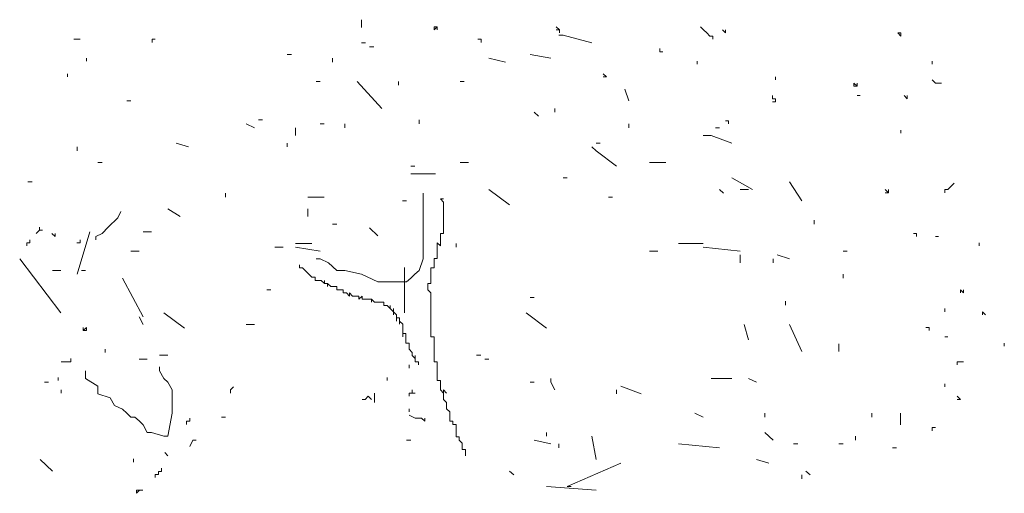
# Model space of a CAD drawing. Extents: x 12.9 to 34.2, y -51.7 to -4.
# Tile 61 of 75: x 15.9 to 18.6, y -6.9 to -5.6. Entities that reach past the tile are written whole.
import ezdxf

# ---------------------------------------------------------------- set-up
doc = ezdxf.new("R2010")
doc.units = 0
doc.header["$MEASUREMENT"] = 0
doc.layers.add('AST', color=44, linetype='CONTINUOUS', lineweight=18)
doc.layers.add('BLÄTTER', color=64, linetype='CONTINUOUS', lineweight=13)

msp = doc.modelspace()

# ---------------------------------------------------------------- linework, layer by layer
at = {"layer": 'AST'}
for p, q in [((16.98708, -6.05495), (16.98708, -6.1396)), ((17.04296, -6.07058), (17.03437, -6.07058)), ((17.03437, -6.07058), (17.04296, -6.07917)), ((17.04296, -6.07917), (17.04296, -6.08777)), ((17.04296, -6.08777), (17.04296, -6.10495)), ((16.12376, -6.1479), (16.14953, -6.12213)), ((16.14953, -6.12213), (16.15812, -6.10495)), ((17.04296, -6.10495), (17.04296, -6.11354)), ((17.04296, -6.11354), (17.04296, -6.12213)), ((17.04296, -6.12213), (17.04296, -6.13072)), ((16.10657, -6.16508), (16.12376, -6.1479)), ((16.98708, -6.1396), (16.98708, -6.2031)), ((17.04296, -6.13072), (17.04296, -6.13931)), ((17.04296, -6.13931), (17.04296, -6.1479)), ((17.04296, -6.1479), (17.04296, -6.13931)), ((17.04296, -6.13931), (17.04296, -6.1479)), ((17.04296, -6.1479), (17.04296, -6.15649)), ((16.03888, -6.2772), (16.07273, -6.16075)), ((16.04644, -6.19085), (16.04644, -6.18226)), ((16.04644, -6.18226), (16.04644, -6.19085)), ((16.08939, -6.17367), (16.10657, -6.16508)), ((16.08939, -6.18226), (16.08939, -6.17367)), ((17.04296, -6.16508), (17.03437, -6.16508)), ((17.03437, -6.16508), (17.03437, -6.17367)), ((17.03437, -6.17367), (17.03437, -6.18226)), ((17.03437, -6.18226), (17.03437, -6.19085)), ((17.04296, -6.15649), (17.04296, -6.16508)), ((16.04644, -6.19085), (16.03785, -6.19085)), ((16.98708, -6.2031), (16.98708, -6.2137)), ((17.03437, -6.19944), (17.02578, -6.19085)), ((17.02578, -6.19085), (17.02578, -6.19944)), ((17.02578, -6.19944), (17.02578, -6.20803)), ((17.02578, -6.20803), (17.02578, -6.21663)), ((17.03437, -6.19085), (17.03437, -6.19944)), ((15.88083, -6.23485), (15.99373, -6.383)), ((16.70488, -6.23485), (16.69358, -6.23485)), ((16.72743, -6.24545), (16.70488, -6.23485)), ((16.98708, -6.23485), (16.97578, -6.2666)), ((16.98708, -6.2137), (16.98708, -6.22425)), ((16.98708, -6.22425), (16.98708, -6.23485)), ((17.02578, -6.23381), (17.01719, -6.23381)), ((17.01719, -6.23381), (17.01719, -6.2424)), ((17.01719, -6.2424), (17.01719, -6.23381)), ((17.01719, -6.23381), (17.01719, -6.2424)), ((17.02578, -6.21663), (17.02578, -6.22522)), ((17.02578, -6.22522), (17.02578, -6.23381)), ((17.02578, -6.23381), (17.02578, -6.22522)), ((17.02578, -6.22522), (17.02578, -6.23381)), ((16.64779, -6.25958), (16.64779, -6.25099)), ((16.64779, -6.25099), (16.64779, -6.25958)), ((16.64779, -6.25958), (16.65638, -6.25958)), ((16.65638, -6.25958), (16.66497, -6.26817)), ((16.75003, -6.2666), (16.72743, -6.24545)), ((16.93638, -6.25835), (16.93638, -6.38335)), ((17.01719, -6.25958), (17.0086, -6.25958)), ((17.0086, -6.25958), (17.0086, -6.26817)), ((17.01719, -6.2424), (17.01719, -6.25099)), ((17.01719, -6.25099), (17.01719, -6.25958)), ((16.05018, -6.2666), (16.06148, -6.2666)), ((16.66497, -6.26817), (16.67356, -6.27676)), ((16.67356, -6.27676), (16.68215, -6.28535)), ((16.68215, -6.28535), (16.69074, -6.28535)), ((16.69074, -6.28535), (16.69074, -6.29394)), ((16.77258, -6.2666), (16.75003, -6.2666)), ((16.81773, -6.2772), (16.77258, -6.2666)), ((16.86288, -6.29835), (16.81773, -6.2772)), ((16.95318, -6.28775), (16.94193, -6.29835)), ((16.96448, -6.2772), (16.95318, -6.28775)), ((16.97578, -6.2666), (16.96448, -6.2772)), ((17.0086, -6.26817), (17.0086, -6.27676)), ((17.0086, -6.27676), (17.0086, -6.28535)), ((17.0086, -6.28535), (17.0086, -6.29394)), ((16.69074, -6.29394), (16.69933, -6.29394)), ((16.69933, -6.29394), (16.70792, -6.29394)), ((16.70792, -6.29394), (16.71651, -6.30253)), ((16.71651, -6.30253), (16.71651, -6.29394)), ((16.71651, -6.29394), (16.71651, -6.30253)), ((16.71651, -6.30253), (16.71651, -6.29394)), ((16.71651, -6.29394), (16.71651, -6.30253)), ((16.71651, -6.30253), (16.71651, -6.29394)), ((16.71651, -6.29394), (16.71651, -6.30253)), ((16.71651, -6.30253), (16.71651, -6.29394)), ((16.71651, -6.29394), (16.71651, -6.30253)), ((16.71651, -6.30253), (16.7251, -6.30253)), ((16.7251, -6.30253), (16.7251, -6.31112)), ((16.7251, -6.31112), (16.7251, -6.30253)), ((16.7251, -6.30253), (16.73369, -6.31112)), ((16.73369, -6.31112), (16.74228, -6.31112)), ((16.74228, -6.31112), (16.75087, -6.31112)), ((16.75087, -6.31112), (16.75087, -6.31971)), ((16.89678, -6.29835), (16.86288, -6.29835)), ((16.94193, -6.29835), (16.89678, -6.29835)), ((17.0086, -6.30253), (17, -6.30253)), ((17, -6.30253), (17, -6.31112)), ((17, -6.31112), (17, -6.31971)), ((17.0086, -6.29394), (17.0086, -6.30253)), ((16.75087, -6.31971), (16.75947, -6.31971)), ((16.75947, -6.31971), (16.76806, -6.31971)), ((16.76806, -6.31971), (16.76806, -6.3283)), ((16.76806, -6.3283), (16.77665, -6.3283)), ((16.77665, -6.3283), (16.78524, -6.33689)), ((16.78524, -6.33689), (16.78524, -6.3283)), ((16.78524, -6.3283), (16.78524, -6.33689)), ((16.78524, -6.33689), (16.78524, -6.3283)), ((16.78524, -6.3283), (16.79383, -6.33689)), ((16.79383, -6.33689), (16.80242, -6.33689)), ((16.80242, -6.33689), (16.81101, -6.33689)), ((16.81101, -6.33689), (16.81101, -6.34549)), ((16.81101, -6.34549), (16.81101, -6.33689)), ((16.81101, -6.33689), (16.81101, -6.34549)), ((16.81101, -6.34549), (16.8196, -6.33689)), ((16.8196, -6.33689), (16.8196, -6.34549)), ((17, -6.31971), (17.0086, -6.3283)), ((17.0086, -6.3283), (17.0086, -6.33689)), ((17.0086, -6.33689), (17.0086, -6.34549)), ((16.8196, -6.34549), (16.82819, -6.34549)), ((16.82819, -6.34549), (16.83678, -6.34549)), ((16.83678, -6.34549), (16.84537, -6.34549)), ((16.84537, -6.34549), (16.84537, -6.35408)), ((16.84537, -6.35408), (16.84537, -6.34549)), ((16.84537, -6.34549), (16.85396, -6.35408)), ((16.85396, -6.35408), (16.86255, -6.35408)), ((16.86255, -6.35408), (16.87114, -6.35408)), ((16.87114, -6.35408), (16.87974, -6.35408)), ((16.87974, -6.35408), (16.87974, -6.36267)), ((16.87974, -6.36267), (16.87974, -6.35408)), ((16.87974, -6.35408), (16.87974, -6.36267)), ((16.87974, -6.36267), (16.87974, -6.35408)), ((16.87974, -6.35408), (16.87974, -6.36267)), ((16.87974, -6.36267), (16.88833, -6.36267)), ((16.88833, -6.36267), (16.89692, -6.37126)), ((16.89692, -6.37126), (16.89692, -6.36267)), ((16.89692, -6.36267), (16.89692, -6.37126)), ((16.89692, -6.37126), (16.90551, -6.37985)), ((16.90551, -6.37985), (16.90551, -6.37126)), ((16.90551, -6.37126), (16.90551, -6.37985)), ((17.0086, -6.34549), (17.0086, -6.35408)), ((17.0086, -6.35408), (17.0086, -6.34549)), ((17.0086, -6.34549), (17.0086, -6.35408)), ((17.0086, -6.35408), (17.0086, -6.36267)), ((17.0086, -6.36267), (17.0086, -6.35408)), ((17.0086, -6.35408), (17.0086, -6.36267)), ((17.0086, -6.36267), (17.0086, -6.37126)), ((17.0086, -6.37126), (17.0086, -6.37985)), ((17.0086, -6.37985), (17.0086, -6.37126)), ((17.0086, -6.37126), (17.0086, -6.37985)), ((16.90551, -6.37985), (16.90551, -6.38844)), ((16.90551, -6.38844), (16.90551, -6.37985)), ((16.90551, -6.37985), (16.90551, -6.38844)), ((16.90551, -6.38844), (16.90551, -6.37985)), ((16.90551, -6.37985), (16.90551, -6.38844)), ((16.90551, -6.38844), (16.90551, -6.37985)), ((16.90551, -6.37985), (16.90551, -6.38844)), ((16.90551, -6.38844), (16.90551, -6.37985)), ((16.90551, -6.37985), (16.9141, -6.38844)), ((16.9141, -6.38844), (16.9141, -6.39703)), ((16.9141, -6.39703), (16.9141, -6.40562)), ((16.9141, -6.40562), (16.9141, -6.39703)), ((16.9141, -6.39703), (16.92269, -6.39703)), ((16.92269, -6.39703), (16.92269, -6.40562)), ((17.0086, -6.37985), (17.0086, -6.38844)), ((17.0086, -6.38844), (17.0086, -6.39703)), ((17.0086, -6.39703), (17.0086, -6.40562)), ((16.92269, -6.40562), (16.92269, -6.41421)), ((16.92269, -6.41421), (16.92269, -6.40562)), ((16.92269, -6.40562), (16.92269, -6.41421)), ((16.92269, -6.41421), (16.92269, -6.40562)), ((16.92269, -6.40562), (16.93128, -6.41421)), ((16.93128, -6.41421), (16.93128, -6.4228)), ((16.93128, -6.4228), (16.93128, -6.43139)), ((17.0086, -6.40562), (17.0086, -6.41421)), ((17.0086, -6.41421), (17.0086, -6.4228)), ((17.0086, -6.4228), (17.0086, -6.43139)), ((16.93128, -6.43139), (16.93128, -6.43998)), ((16.93128, -6.43998), (16.93128, -6.44857)), ((16.93128, -6.44857), (16.93128, -6.43998)), ((16.93128, -6.43998), (16.93987, -6.43998)), ((16.93987, -6.43998), (16.93987, -6.44857)), ((16.93987, -6.44857), (16.93987, -6.45716)), ((17.0086, -6.43139), (17.0086, -6.43998)), ((17.0086, -6.43998), (17.0086, -6.44857)), ((17.0086, -6.44857), (17.01719, -6.44857)), ((17.01719, -6.44857), (17.01719, -6.45716)), ((16.93987, -6.45716), (16.93987, -6.46575)), ((16.93987, -6.46575), (16.94846, -6.46575)), ((16.94846, -6.46575), (16.94846, -6.47435)), ((16.94846, -6.47435), (16.94846, -6.46575)), ((16.94846, -6.46575), (16.94846, -6.47435)), ((16.94846, -6.47435), (16.94846, -6.48294)), ((16.94846, -6.48294), (16.94846, -6.47435)), ((16.94846, -6.47435), (16.94846, -6.48294)), ((17.01719, -6.45716), (17.01719, -6.46575)), ((17.01719, -6.46575), (17.01719, -6.47435)), ((17.01719, -6.47435), (17.01719, -6.48294)), ((16.94846, -6.48294), (16.95705, -6.49153)), ((16.95705, -6.49153), (16.95705, -6.50012)), ((16.95705, -6.50012), (16.96564, -6.50871)), ((16.96564, -6.50871), (16.96564, -6.50012)), ((16.96564, -6.50012), (16.96564, -6.50871)), ((17.01719, -6.48294), (17.01719, -6.49153)), ((17.01719, -6.49153), (17.01719, -6.48294)), ((17.01719, -6.48294), (17.01719, -6.49153)), ((17.01719, -6.49153), (17.01719, -6.50012)), ((17.01719, -6.50012), (17.01719, -6.50871)), ((16.26463, -6.54175), (16.26463, -6.53115)), ((16.94846, -6.53448), (16.94846, -6.52589)), ((16.96564, -6.50871), (16.96564, -6.5173)), ((16.96564, -6.5173), (16.97423, -6.5173)), ((16.97423, -6.5173), (16.97423, -6.52589)), ((16.97423, -6.52589), (16.97423, -6.5173)), ((16.97423, -6.5173), (16.97423, -6.52589)), ((16.97423, -6.52589), (16.97423, -6.5173)), ((16.97423, -6.5173), (16.97423, -6.52589)), ((16.97423, -6.52589), (16.97423, -6.5173)), ((16.97423, -6.5173), (16.97423, -6.52589)), ((16.97423, -6.52589), (16.97423, -6.5173)), ((16.97423, -6.5173), (16.97423, -6.52589)), ((17.01719, -6.50871), (17.01719, -6.5173)), ((17.01719, -6.5173), (17.02578, -6.5173)), ((17.02578, -6.5173), (17.02578, -6.52589)), ((17.02578, -6.52589), (17.02578, -6.53448)), ((16.06148, -6.54175), (16.06148, -6.5629)), ((16.27593, -6.5629), (16.26463, -6.54175)), ((16.88833, -6.56884), (16.88833, -6.56025)), ((16.88833, -6.56025), (16.88833, -6.56884)), ((16.88833, -6.56884), (16.88833, -6.56025)), ((16.88833, -6.56025), (16.88833, -6.56884)), ((16.88833, -6.56884), (16.88833, -6.56025)), ((16.88833, -6.56025), (16.88833, -6.56884)), ((16.88833, -6.56884), (16.88833, -6.56025)), ((17.02578, -6.53448), (17.02578, -6.54307)), ((17.02578, -6.54307), (17.02578, -6.55166)), ((17.02578, -6.55166), (17.02578, -6.54307)), ((17.02578, -6.54307), (17.02578, -6.55166)), ((17.02578, -6.55166), (17.02578, -6.56025)), ((17.02578, -6.56025), (17.02578, -6.56884)), ((16.06148, -6.5629), (16.09533, -6.58405)), ((16.09533, -6.58405), (16.09533, -6.60525)), ((16.28723, -6.5735), (16.27593, -6.5629)), ((16.29848, -6.59465), (16.28723, -6.5735)), ((17.02578, -6.56884), (17.03437, -6.56884)), ((17.03437, -6.56884), (17.03437, -6.57743)), ((17.03437, -6.57743), (17.03437, -6.58602)), ((17.03437, -6.58602), (17.03437, -6.59461)), ((16.09533, -6.60525), (16.12918, -6.6158)), ((16.29848, -6.60525), (16.29848, -6.59465)), ((16.29848, -6.65815), (16.29848, -6.60525)), ((16.83678, -6.6118), (16.82819, -6.62039)), ((16.84537, -6.62039), (16.83678, -6.6118)), ((16.85396, -6.6118), (16.85396, -6.60321)), ((16.85396, -6.62039), (16.85396, -6.6118)), ((16.85396, -6.6118), (16.85396, -6.62039)), ((16.85396, -6.62039), (16.85396, -6.6118)), ((16.94846, -6.6118), (16.94846, -6.60321)), ((16.94846, -6.60321), (16.95705, -6.60321)), ((16.95705, -6.60321), (16.95705, -6.59461)), ((16.95705, -6.60321), (16.95705, -6.59461)), ((16.96564, -6.60321), (16.95705, -6.60321)), ((17.03437, -6.59461), (17.04296, -6.60321)), ((17.05155, -6.60321), (17.04296, -6.59461)), ((17.04296, -6.59461), (17.04296, -6.60321)), ((17.04296, -6.60321), (17.04296, -6.59461)), ((17.04296, -6.59461), (17.04296, -6.60321)), ((17.04296, -6.60321), (17.04296, -6.59461)), ((17.04296, -6.60321), (17.04296, -6.6118)), ((17.04296, -6.6118), (17.04296, -6.62039)), ((16.12918, -6.6158), (16.14048, -6.637)), ((16.14048, -6.637), (16.16303, -6.64755)), ((16.82819, -6.62039), (16.8196, -6.62039)), ((16.85396, -6.62898), (16.85396, -6.62039)), ((17.04296, -6.62039), (17.05155, -6.62898)), ((17.05155, -6.62898), (17.05155, -6.63757)), ((17.05155, -6.63757), (17.05155, -6.64616)), ((16.16303, -6.64755), (16.17433, -6.65815)), ((16.17433, -6.65815), (16.18563, -6.66875)), ((16.28723, -6.72165), (16.29848, -6.65815)), ((16.94846, -6.65475), (16.94846, -6.64616)), ((16.94846, -6.64616), (16.94846, -6.65475)), ((16.94846, -6.65475), (16.94846, -6.64616)), ((16.94846, -6.64616), (16.94846, -6.65475)), ((16.96564, -6.67193), (16.94846, -6.66334)), ((17.05155, -6.64616), (17.06014, -6.65475)), ((17.06014, -6.65475), (17.06014, -6.66334)), ((17.06014, -6.66334), (17.06014, -6.67193)), ((16.18563, -6.66875), (16.19693, -6.66875)), ((16.19693, -6.66875), (16.20818, -6.6793)), ((16.20818, -6.6793), (16.21948, -6.6899)), ((16.21948, -6.6899), (16.23078, -6.71105)), ((16.97423, -6.67193), (16.96564, -6.67193)), ((16.98282, -6.67193), (16.97423, -6.67193)), ((16.99141, -6.68052), (16.98282, -6.67193)), ((16.99141, -6.67193), (16.99141, -6.68052)), ((16.99141, -6.68052), (16.99141, -6.67193)), ((16.99141, -6.67193), (16.99141, -6.68052)), ((17.06014, -6.67193), (17.06014, -6.68052)), ((17.06014, -6.68052), (17.06873, -6.68052)), ((17.06873, -6.68052), (17.06873, -6.68911)), ((17.06873, -6.68911), (17.07732, -6.68911)), ((17.07732, -6.68911), (17.07732, -6.6977)), ((16.23078, -6.71105), (16.24208, -6.71105)), ((16.24208, -6.71105), (16.27593, -6.72165)), ((16.27593, -6.72165), (16.28723, -6.72165)), ((17.07732, -6.6977), (17.07732, -6.70629)), ((17.07732, -6.70629), (17.07732, -6.71488)), ((17.07732, -6.71488), (17.07732, -6.72348)), ((17.07732, -6.72348), (17.08591, -6.72348)), ((17.08591, -6.72348), (17.08591, -6.73207)), ((17.08591, -6.73207), (17.0945, -6.74066)), ((17.0945, -6.74066), (17.0945, -6.74925)), ((17.0945, -6.74925), (17.0945, -6.75784)), ((17.0945, -6.75784), (17.10309, -6.75784)), ((17.10309, -6.75784), (17.10309, -6.76643)), ((17.10309, -6.76643), (17.10309, -6.77502))]:
    msp.add_line(p, q, dxfattribs=at)
at = {"layer": 'BLÄTTER'}
for p, q in [((16.81773, -5.57875), (16.81773, -5.5999)), ((17.01719, -5.5981), (17.01719, -5.60669)), ((17.01719, -5.60669), (17.02578, -5.5981)), ((17.02578, -5.5981), (17.01719, -5.5981)), ((17.02578, -5.5981), (17.02578, -5.60669)), ((17.02578, -5.60669), (17.02578, -5.5981)), ((17.02578, -5.5981), (17.02578, -5.60669)), ((17.02578, -5.60669), (17.02578, -5.5981)), ((17.36081, -5.60669), (17.35222, -5.5981)), ((17.36081, -5.60669), (17.35222, -5.60669)), ((17.35222, -5.60669), (17.36081, -5.60669)), ((17.36081, -5.60669), (17.36081, -5.61528)), ((17.36081, -5.61528), (17.36081, -5.60669)), ((17.75598, -5.60669), (17.74739, -5.5981)), ((17.76457, -5.61528), (17.75598, -5.60669)), ((17.77317, -5.62387), (17.76457, -5.61528)), ((17.81612, -5.61528), (17.80753, -5.60669)), ((17.81612, -5.61528), (17.81612, -5.60669)), ((17.81612, -5.60669), (17.81612, -5.61528)), ((18.28861, -5.61528), (18.2972, -5.62387)), ((18.2972, -5.61528), (18.28861, -5.61528)), ((18.2972, -5.62387), (18.2972, -5.61528)), ((18.2972, -5.61528), (18.2972, -5.62387)), ((18.2972, -5.62387), (18.2972, -5.61528)), ((18.2972, -5.61528), (18.2972, -5.62387)), ((18.2972, -5.62387), (18.2972, -5.61528)), ((16.02926, -5.63246), (16.03785, -5.63246)), ((16.03785, -5.63246), (16.04644, -5.63246)), ((16.24403, -5.63246), (16.24403, -5.64105)), ((16.24403, -5.64105), (16.24403, -5.63246)), ((16.24403, -5.63246), (16.24403, -5.64105)), ((16.24403, -5.64105), (16.24403, -5.63246)), ((16.24403, -5.63246), (16.25262, -5.63246)), ((16.81773, -5.64225), (16.82903, -5.64225)), ((17.13746, -5.63246), (17.14605, -5.63246)), ((17.14605, -5.63246), (17.14605, -5.64105)), ((17.14605, -5.64105), (17.14605, -5.63246)), ((17.14605, -5.63246), (17.14605, -5.64105)), ((17.14605, -5.64105), (17.14605, -5.63246)), ((17.35958, -5.6211), (17.37083, -5.6211)), ((17.37083, -5.6211), (17.44988, -5.64225)), ((17.78176, -5.62387), (17.77317, -5.62387)), ((17.78176, -5.63246), (17.78176, -5.62387)), ((17.78176, -5.62387), (17.78176, -5.63246)), ((17.78176, -5.63246), (17.78176, -5.62387)), ((16.84033, -5.6528), (16.85163, -5.6528)), ((17.63571, -5.66682), (17.63571, -5.65823)), ((17.63571, -5.66682), (17.64431, -5.66682)), ((17.64431, -5.66682), (17.63571, -5.66682)), ((16.06362, -5.69259), (16.06362, -5.684)), ((16.06362, -5.684), (16.06362, -5.69259)), ((16.06362, -5.69259), (16.06362, -5.684)), ((16.61458, -5.674), (16.62583, -5.674)), ((16.73873, -5.68455), (16.73873, -5.69515)), ((17.16768, -5.68455), (17.21283, -5.69515)), ((17.28053, -5.674), (17.33698, -5.68455)), ((17.7388, -5.69259), (17.7388, -5.70118)), ((17.7388, -5.70118), (17.7388, -5.69259)), ((17.7388, -5.69259), (17.7388, -5.70118)), ((17.7388, -5.70118), (17.7388, -5.69259)), ((17.7388, -5.69259), (17.7388, -5.70118)), ((17.7388, -5.70118), (17.7388, -5.69259)), ((18.3831, -5.69259), (18.3831, -5.70118)), ((18.3831, -5.70118), (18.3831, -5.69259)), ((18.3831, -5.69259), (18.3831, -5.70118)), ((18.3831, -5.70118), (18.3831, -5.69259)), ((18.3831, -5.69259), (18.3831, -5.70118)), ((18.3831, -5.70118), (18.3831, -5.69259)), ((18.3831, -5.69259), (18.3831, -5.70118)), ((18.3831, -5.70118), (18.3831, -5.69259)), ((16.01208, -5.72696), (16.01208, -5.73555)), ((16.69358, -5.74805), (16.70488, -5.74805)), ((16.80648, -5.74805), (16.87418, -5.82215)), ((16.91933, -5.74805), (16.91933, -5.75865)), ((17.08863, -5.74805), (17.09993, -5.74805)), ((17.48967, -5.73555), (17.48108, -5.72696)), ((17.48108, -5.73555), (17.48967, -5.73555)), ((17.95357, -5.73555), (17.95357, -5.74414)), ((17.95357, -5.74414), (17.95357, -5.73555)), ((17.95357, -5.73555), (17.95357, -5.74414)), ((17.95357, -5.74414), (17.95357, -5.73555)), ((17.95357, -5.73555), (17.95357, -5.74414)), ((17.95357, -5.74414), (17.95357, -5.73555)), ((18.39169, -5.75273), (18.3831, -5.74414)), ((17.54018, -5.76925), (17.55148, -5.801)), ((18.16834, -5.75273), (18.16834, -5.76132)), ((18.16834, -5.76132), (18.16834, -5.75273)), ((18.16834, -5.75273), (18.16834, -5.76132)), ((18.17693, -5.76132), (18.16834, -5.75273)), ((18.16834, -5.76132), (18.17693, -5.76132)), ((18.17693, -5.76132), (18.17693, -5.75273)), ((18.17693, -5.75273), (18.17693, -5.76132)), ((18.17693, -5.76132), (18.17693, -5.75273)), ((18.17693, -5.75273), (18.17693, -5.76132)), ((18.40028, -5.75273), (18.39169, -5.75273)), ((18.40888, -5.75273), (18.40028, -5.75273)), ((16.17433, -5.801), (16.18563, -5.801)), ((17.94498, -5.79568), (17.94498, -5.78709)), ((17.95357, -5.79568), (17.94498, -5.79568)), ((17.94498, -5.80427), (17.95357, -5.80427)), ((17.95357, -5.80427), (17.95357, -5.79568)), ((17.95357, -5.79568), (17.95357, -5.80427)), ((17.95357, -5.80427), (17.95357, -5.79568)), ((18.18552, -5.78709), (18.17693, -5.78709)), ((18.30579, -5.78709), (18.31438, -5.79568)), ((18.31438, -5.79568), (18.31438, -5.78709)), ((18.31438, -5.78709), (18.31438, -5.79568)), ((18.31438, -5.79568), (18.31438, -5.78709)), ((18.31438, -5.78709), (18.31438, -5.79568)), ((18.31438, -5.79568), (18.31438, -5.78709)), ((17.34828, -5.8327), (17.34828, -5.82215)), ((16.53553, -5.8539), (16.54683, -5.8539)), ((16.97578, -5.8539), (16.97578, -5.86445)), ((17.29183, -5.8327), (17.30313, -5.8433)), ((17.81612, -5.85582), (17.82471, -5.85582)), ((17.82471, -5.85582), (17.81612, -5.85582)), ((17.82471, -5.85582), (17.82471, -5.86441)), ((17.82471, -5.86441), (17.82471, -5.85582)), ((17.82471, -5.85582), (17.82471, -5.86441)), ((17.82471, -5.86441), (17.82471, -5.85582)), ((16.50168, -5.86445), (16.52428, -5.87505)), ((16.63713, -5.87505), (16.63713, -5.8962)), ((16.70488, -5.86445), (16.71613, -5.86445)), ((16.77258, -5.86445), (16.77258, -5.87505)), ((17.55148, -5.86445), (17.55148, -5.87505)), ((17.78848, -5.87505), (17.79978, -5.87505)), ((18.2972, -5.89018), (18.2972, -5.88159)), ((18.2972, -5.88159), (18.2972, -5.89018)), ((18.2972, -5.89018), (18.2972, -5.88159)), ((17.75463, -5.8962), (17.77723, -5.8962)), ((17.77723, -5.8962), (17.83363, -5.9174)), ((16.03888, -5.92795), (16.03888, -5.93855)), ((16.30978, -5.9174), (16.34363, -5.92795)), ((16.61458, -5.92795), (16.61458, -5.9174)), ((17.44988, -5.92795), (17.46113, -5.93855)), ((17.46113, -5.9174), (17.47243, -5.9174)), ((17.46113, -5.93855), (17.51758, -5.9809)), ((16.09533, -5.9703), (16.10663, -5.9703)), ((16.95318, -5.9809), (16.96448, -5.9809)), ((17.08863, -5.9703), (17.11123, -5.9703)), ((17.60788, -5.9703), (17.61918, -5.9703)), ((17.61918, -5.9703), (17.65303, -5.9703)), ((16.95318, -6.00205), (17.02093, -6.00205)), ((17.37083, -6.0126), (17.38213, -6.0126)), ((17.83363, -6.0126), (17.89008, -6.04435)), ((15.90343, -6.0232), (15.91473, -6.0232)), ((17.16768, -6.04435), (17.22413, -6.0867)), ((17.79978, -6.04435), (17.81108, -6.05495)), ((17.85623, -6.04435), (17.87883, -6.04435)), ((17.99168, -6.0232), (18.02553, -6.0761)), ((18.26283, -6.0534), (18.25424, -6.04481)), ((18.26283, -6.0534), (18.26283, -6.04481)), ((18.26283, -6.04481), (18.26283, -6.0534)), ((18.41747, -6.04481), (18.41747, -6.0534)), ((18.41747, -6.0534), (18.41747, -6.04481)), ((18.41747, -6.04481), (18.41747, -6.0534)), ((18.41747, -6.0534), (18.41747, -6.04481)), ((18.41747, -6.04481), (18.42606, -6.04481)), ((18.42606, -6.04481), (18.44324, -6.02763)), ((16.44523, -6.05495), (16.44523, -6.06555)), ((16.67098, -6.06555), (16.71613, -6.06555)), ((17.49503, -6.06555), (17.50633, -6.06555)), ((18.25424, -6.0534), (18.26283, -6.0534)), ((16.28723, -6.0973), (16.32108, -6.11845)), ((16.67098, -6.0973), (16.67098, -6.11845)), ((16.93063, -6.0761), (16.94193, -6.0761)), ((15.93476, -6.15649), (15.93476, -6.1479)), ((16.73873, -6.1396), (16.75003, -6.1396)), ((16.84033, -6.1502), (16.86288, -6.17135)), ((18.05943, -6.12905), (18.05943, -6.1396)), ((15.90899, -6.19085), (15.90899, -6.18226)), ((15.90899, -6.18226), (15.90899, -6.19085)), ((15.90899, -6.19085), (15.90899, -6.18226)), ((15.92617, -6.16508), (15.93476, -6.15649)), ((15.93476, -6.15649), (15.94335, -6.15649)), ((15.94335, -6.15649), (15.93476, -6.15649)), ((15.97771, -6.17367), (15.96912, -6.16508)), ((15.97771, -6.17367), (15.97771, -6.16508)), ((15.97771, -6.16508), (15.97771, -6.17367)), ((15.97771, -6.17367), (15.97771, -6.16508)), ((15.97771, -6.16508), (15.97771, -6.17367)), ((16.21948, -6.16075), (16.24208, -6.16075)), ((18.34015, -6.16508), (18.33156, -6.16508)), ((18.34015, -6.17367), (18.34015, -6.16508)), ((18.39169, -6.17367), (18.40028, -6.17367)), ((15.9004, -6.19944), (15.9004, -6.19085)), ((15.9004, -6.19085), (15.90899, -6.19085)), ((16.58068, -6.2031), (16.60328, -6.2031)), ((16.63713, -6.1925), (16.68228, -6.1925)), ((16.63713, -6.2031), (16.70488, -6.2137)), ((17.07738, -6.1925), (17.07738, -6.2031)), ((17.68693, -6.1925), (17.75463, -6.1925)), ((17.75463, -6.2031), (17.85623, -6.2137)), ((18.51196, -6.19944), (18.51196, -6.19085)), ((18.51196, -6.19085), (18.51196, -6.19944)), ((18.51196, -6.19944), (18.51196, -6.19085)), ((16.18563, -6.2137), (16.19693, -6.2137)), ((16.19693, -6.2137), (16.20818, -6.2137)), ((17.60788, -6.2137), (17.63048, -6.2137)), ((17.85623, -6.22425), (17.85623, -6.23485)), ((17.85623, -6.23485), (17.85623, -6.24545)), ((17.94653, -6.23485), (17.94653, -6.24545)), ((17.95783, -6.22425), (17.99168, -6.23485)), ((18.13843, -6.2137), (18.14973, -6.2137)), ((15.97113, -6.2666), (15.99373, -6.2666)), ((16.16303, -6.28775), (16.21948, -6.3936)), ((18.13843, -6.2772), (18.13843, -6.28775)), ((16.55813, -6.3195), (16.56943, -6.3195)), ((17.28053, -6.34065), (17.29183, -6.34065)), ((18.46901, -6.3283), (18.46042, -6.31971)), ((18.46042, -6.31971), (18.46042, -6.3283)), ((18.46042, -6.3283), (18.46042, -6.31971)), ((18.46901, -6.31971), (18.46901, -6.3283)), ((17.98038, -6.35125), (17.98038, -6.36185)), ((18.41747, -6.37126), (18.41747, -6.37985)), ((18.41747, -6.37985), (18.41747, -6.37126)), ((16.20818, -6.3936), (16.21948, -6.41475)), ((16.27593, -6.383), (16.33238, -6.42535)), ((17.26928, -6.383), (17.32568, -6.42535)), ((18.52055, -6.37985), (18.52914, -6.38844)), ((18.52914, -6.38844), (18.52055, -6.37985)), ((18.52055, -6.37985), (18.52055, -6.38844)), ((18.52055, -6.38844), (18.52055, -6.37985)), ((18.52055, -6.37985), (18.52055, -6.38844)), ((18.52055, -6.38844), (18.52055, -6.37985)), ((16.06362, -6.4228), (16.05503, -6.43139)), ((16.05503, -6.43139), (16.05503, -6.4228)), ((16.05503, -6.4228), (16.05503, -6.43139)), ((16.06362, -6.43139), (16.06362, -6.4228)), ((16.50168, -6.41475), (16.52428, -6.41475)), ((17.86753, -6.41475), (17.87883, -6.4571)), ((17.99168, -6.41475), (18.02553, -6.48885)), ((18.37451, -6.4228), (18.36592, -6.4228)), ((18.37451, -6.4228), (18.37451, -6.43139)), ((18.37451, -6.43139), (18.37451, -6.4228)), ((18.37451, -6.4228), (18.37451, -6.43139)), ((18.37451, -6.43139), (18.37451, -6.4228)), ((18.37451, -6.4228), (18.37451, -6.43139)), ((18.37451, -6.43139), (18.37451, -6.4228)), ((16.05503, -6.43139), (16.06362, -6.43139)), ((18.41747, -6.44857), (18.42606, -6.44857)), ((18.12713, -6.46765), (18.12713, -6.48885)), ((18.58069, -6.46575), (18.58069, -6.47435)), ((18.58069, -6.47435), (18.58069, -6.46575)), ((16.11516, -6.49153), (16.11516, -6.48294)), ((16.11516, -6.48294), (16.11516, -6.49153)), ((16.11516, -6.49153), (16.11516, -6.48294)), ((16.26463, -6.4994), (16.28723, -6.4994)), ((17.13383, -6.4994), (17.14508, -6.4994)), ((15.9949, -6.5173), (16.00349, -6.5173)), ((16.00349, -6.5173), (16.01208, -6.5173)), ((16.01208, -6.5173), (16.02067, -6.5173)), ((16.02067, -6.5173), (16.02067, -6.50871)), ((16.20818, -6.51), (16.23078, -6.51)), ((17.15638, -6.51), (17.16768, -6.51)), ((18.46042, -6.5173), (18.45183, -6.5173)), ((18.45183, -6.5173), (18.45183, -6.52589)), ((18.46901, -6.5173), (18.46042, -6.5173)), ((15.9863, -6.56025), (15.9863, -6.56884)), ((15.9863, -6.56884), (15.9863, -6.56025)), ((15.94858, -6.5735), (15.95988, -6.5735)), ((16.45879, -6.59461), (16.46738, -6.58602)), ((17.28053, -6.5735), (17.29183, -6.5735)), ((17.33698, -6.5629), (17.33698, -6.5735)), ((17.33698, -6.5735), (17.34828, -6.59465)), ((17.52888, -6.58405), (17.58533, -6.60525)), ((17.77723, -6.5629), (17.83363, -6.5629)), ((17.87883, -6.5629), (17.90138, -6.5735)), ((18.41747, -6.58602), (18.41747, -6.57743)), ((15.9949, -6.60321), (15.9949, -6.59461)), ((15.9949, -6.59461), (15.9949, -6.60321)), ((15.9949, -6.60321), (15.9949, -6.59461)), ((15.9949, -6.59461), (15.9949, -6.60321)), ((15.9949, -6.60321), (15.9949, -6.59461)), ((16.45879, -6.59461), (16.45879, -6.60321)), ((16.45879, -6.60321), (16.45879, -6.59461)), ((16.45879, -6.59461), (16.45879, -6.60321)), ((16.45879, -6.60321), (16.45879, -6.59461)), ((17.51758, -6.59465), (17.51758, -6.60525)), ((18.46042, -6.62039), (18.45183, -6.6118)), ((18.45183, -6.62039), (18.46042, -6.62039)), ((17.73208, -6.65815), (17.75463, -6.66875)), ((17.92398, -6.65815), (17.92398, -6.66875)), ((18.21743, -6.65815), (18.21743, -6.66875)), ((18.29648, -6.65815), (18.29648, -6.6899)), ((16.33852, -6.68052), (16.33852, -6.68911)), ((16.33852, -6.68911), (16.33852, -6.68052)), ((16.33852, -6.68052), (16.34711, -6.68052)), ((16.34711, -6.68052), (16.34711, -6.67193)), ((16.43398, -6.66875), (16.44523, -6.66875)), ((17.32568, -6.71105), (17.32568, -6.72165)), ((17.44988, -6.72165), (17.46113, -6.78515)), ((17.92398, -6.71105), (17.94653, -6.7322)), ((18.17228, -6.72165), (18.17228, -6.7322)), ((18.39169, -6.6977), (18.3831, -6.6977)), ((18.3831, -6.6977), (18.3831, -6.70629)), ((18.3831, -6.70629), (18.3831, -6.6977)), ((18.3831, -6.6977), (18.3831, -6.70629)), ((18.3831, -6.70629), (18.3831, -6.6977)), ((16.34711, -6.74925), (16.3557, -6.73207)), ((16.3557, -6.73207), (16.36429, -6.73207)), ((16.94193, -6.7322), (16.95318, -6.7322)), ((17.29183, -6.7322), (17.33698, -6.7428)), ((17.35958, -6.7428), (17.35958, -6.7534)), ((17.68693, -6.7428), (17.79978, -6.7534)), ((18.00298, -6.7428), (18.01428, -6.7428)), ((18.12713, -6.7428), (18.13843, -6.7428)), ((16.28698, -6.77502), (16.27839, -6.76643)), ((18.27388, -6.7534), (18.28518, -6.7534)), ((15.93728, -6.78515), (15.97113, -6.8169)), ((16.19248, -6.7922), (16.19248, -6.78361)), ((16.19248, -6.78361), (16.19248, -6.7922)), ((16.19248, -6.7922), (16.19248, -6.78361)), ((17.38213, -6.8592), (17.52888, -6.7957)), ((17.90138, -6.78515), (17.93523, -6.7957)), ((16.25262, -6.83515), (16.25262, -6.82656)), ((16.25262, -6.82656), (16.26121, -6.82656)), ((16.26121, -6.82656), (16.26121, -6.81797)), ((16.26121, -6.81797), (16.2698, -6.81797)), ((16.2698, -6.81797), (16.2698, -6.80938)), ((16.2698, -6.80938), (16.2698, -6.81797)), ((16.2698, -6.81797), (16.2698, -6.80938)), ((17.22413, -6.8169), (17.23538, -6.82745)), ((18.02553, -6.82745), (18.02553, -6.83805)), ((18.03683, -6.8169), (18.04813, -6.82745)), ((16.20966, -6.86952), (16.20107, -6.87811)), ((16.20107, -6.87811), (16.20107, -6.86952)), ((16.20107, -6.86952), (16.20966, -6.86952)), ((16.21825, -6.86952), (16.20966, -6.86952)), ((17.32568, -6.8592), (17.46113, -6.8698)), ((17.39343, -6.8592), (17.38213, -6.8592))]:
    msp.add_line(p, q, dxfattribs=at)

doc.saveas('drawing.dxf')
